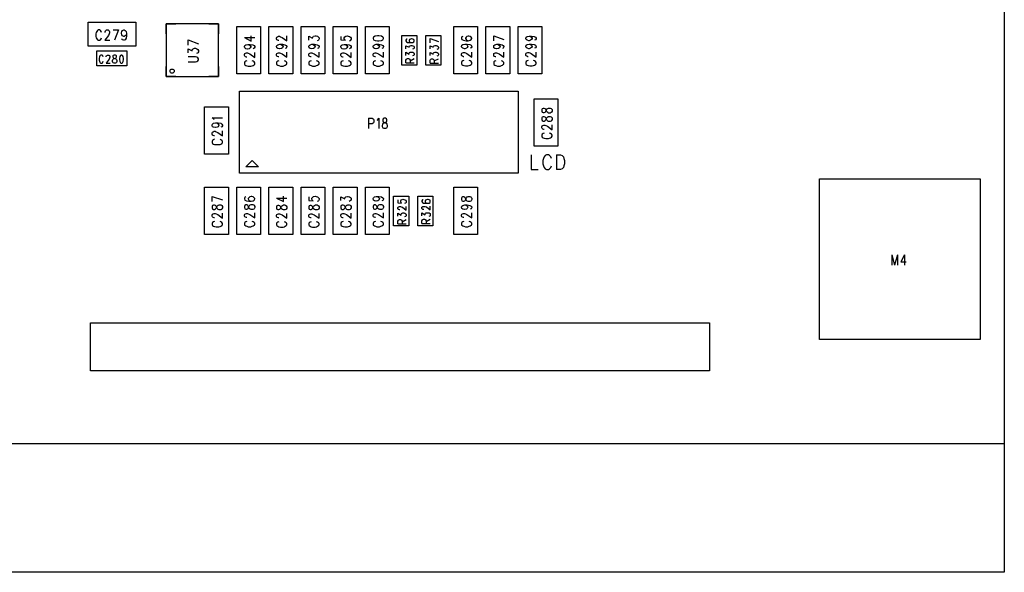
# Model space of a CAD drawing. Extents: x 11.9 to 28.1, y 10.8 to 21.2.
# Tile 19 of 23: x 21.9 to 24.9, y 14.3 to 16. Entities that reach past the tile are written whole.
import ezdxf

# ---------------------------------------------------------------- set-up
doc = ezdxf.new("R2010")
doc.units = 0
doc.header["$MEASUREMENT"] = 0
doc.layers.add('LAYNR1', color=2, linetype='Continuous')

msp = doc.modelspace()

# ---------------------------------------------------------------- linework, layer by layer
at = {"layer": 'LAYNR1', "color": 7}
for points in [[(24.922, 19.685), (24.922, 14.285)], [(22.073, 15.923), (22.073, 15.997)], [(22.073, 15.997), (22.221, 15.997)], [(22.221, 15.997), (22.221, 15.923)], [(22.315, 15.961), (22.315, 15.992), (22.346, 15.992)], [(22.448, 15.992), (22.478, 15.992), (22.478, 15.961)], [(22.535, 15.836), (22.535, 15.984)], [(22.535, 15.984), (22.609, 15.984)], [(22.609, 15.984), (22.609, 15.836)], [(22.635, 15.836), (22.635, 15.984)], [(22.635, 15.984), (22.709, 15.984)], [(22.709, 15.984), (22.709, 15.836)], [(22.735, 15.836), (22.735, 15.984)], [(22.735, 15.984), (22.809, 15.984)], [(22.809, 15.984), (22.809, 15.836)], [(22.835, 15.836), (22.835, 15.984)], [(22.835, 15.984), (22.909, 15.984)], [(22.909, 15.984), (22.909, 15.836)], [(22.935, 15.836), (22.935, 15.984)], [(22.935, 15.984), (23.009, 15.984)], [(23.009, 15.984), (23.009, 15.836)], [(23.21, 15.836), (23.21, 15.984)], [(23.21, 15.984), (23.284, 15.984)], [(23.284, 15.984), (23.284, 15.836)], [(23.31, 15.836), (23.31, 15.984)], [(23.31, 15.984), (23.384, 15.984)], [(23.384, 15.984), (23.384, 15.836)], [(23.41, 15.836), (23.41, 15.984)], [(23.41, 15.984), (23.484, 15.984)], [(23.484, 15.984), (23.484, 15.836)], [(22.114, 15.965), (22.113, 15.968), (22.111, 15.971), (22.109, 15.973), (22.104, 15.973), (22.102, 15.971), (22.1, 15.968), (22.098, 15.965), (22.097, 15.961), (22.097, 15.953), (22.098, 15.948), (22.1, 15.945), (22.102, 15.942), (22.104, 15.941), (22.109, 15.941), (22.111, 15.942), (22.113, 15.945), (22.114, 15.948)], [(22.126, 15.965), (22.126, 15.967), (22.127, 15.97), (22.128, 15.971), (22.13, 15.973), (22.135, 15.973), (22.137, 15.971), (22.138, 15.97), (22.139, 15.967), (22.139, 15.964), (22.138, 15.961), (22.136, 15.956), (22.125, 15.941), (22.14, 15.941)], [(22.151, 15.973), (22.167, 15.973)], [(22.167, 15.973), (22.155, 15.941)], [(22.192, 15.962), (22.191, 15.958), (22.188, 15.955), (22.185, 15.953), (22.184, 15.953), (22.18, 15.955), (22.178, 15.958), (22.177, 15.962), (22.177, 15.964), (22.178, 15.968), (22.18, 15.971), (22.184, 15.973), (22.185, 15.973), (22.188, 15.971), (22.191, 15.968), (22.192, 15.962), (22.192, 15.955), (22.191, 15.947), (22.188, 15.942), (22.185, 15.941), (22.183, 15.941), (22.179, 15.942), (22.178, 15.945)], [(22.559, 15.95), (22.58, 15.938), (22.58, 15.955)], [(22.662, 15.941), (22.66, 15.942), (22.659, 15.945), (22.659, 15.949), (22.66, 15.951), (22.662, 15.952), (22.665, 15.954)], [(22.665, 15.954), (22.668, 15.954)], [(22.668, 15.954), (22.671, 15.952), (22.676, 15.95), (22.691, 15.939), (22.691, 15.955)], [(22.759, 15.941), (22.759, 15.954)], [(22.759, 15.954), (22.771, 15.947), (22.771, 15.95), (22.773, 15.952), (22.774, 15.954)], [(22.774, 15.954), (22.779, 15.955), (22.782, 15.955), (22.786, 15.954)], [(22.786, 15.954), (22.789, 15.951), (22.791, 15.948), (22.791, 15.945), (22.789, 15.941)], [(22.859, 15.953), (22.859, 15.942), (22.873, 15.941), (22.871, 15.942), (22.869, 15.945), (22.869, 15.949), (22.871, 15.952), (22.874, 15.954), (22.879, 15.955), (22.882, 15.954), (22.886, 15.953), (22.889, 15.951), (22.891, 15.947)], [(22.959, 15.946), (22.96, 15.942), (22.965, 15.94), (22.973, 15.939), (22.977, 15.939), (22.985, 15.94), (22.989, 15.942), (22.991, 15.946), (22.991, 15.948), (22.989, 15.951), (22.985, 15.954)], [(22.965, 15.954), (22.96, 15.951), (22.959, 15.948), (22.959, 15.946)], [(22.985, 15.954), (22.977, 15.955), (22.973, 15.955), (22.965, 15.954)], [(23.238, 15.953), (23.235, 15.952), (23.234, 15.949), (23.234, 15.946), (23.235, 15.943), (23.24, 15.941), (23.248, 15.939), (23.255, 15.939), (23.261, 15.941), (23.264, 15.943), (23.266, 15.946), (23.266, 15.947), (23.264, 15.951), (23.261, 15.953), (23.257, 15.954), (23.255, 15.954), (23.251, 15.953), (23.248, 15.951), (23.246, 15.947), (23.246, 15.946), (23.248, 15.943), (23.251, 15.941), (23.255, 15.939)], [(23.334, 15.955), (23.366, 15.943)], [(23.334, 15.939), (23.334, 15.955)], [(23.444, 15.954), (23.449, 15.953), (23.452, 15.951), (23.454, 15.947), (23.454, 15.946), (23.452, 15.943), (23.449, 15.941), (23.444, 15.939), (23.443, 15.939), (23.438, 15.941), (23.435, 15.943), (23.434, 15.946), (23.434, 15.947), (23.435, 15.951), (23.438, 15.953), (23.444, 15.954), (23.452, 15.954), (23.46, 15.953), (23.464, 15.951), (23.466, 15.947), (23.466, 15.945), (23.464, 15.942), (23.461, 15.941)], [(22.221, 15.923), (22.073, 15.923)], [(22.384, 15.942), (22.416, 15.93)], [(22.384, 15.926), (22.384, 15.942)], [(22.559, 15.95), (22.591, 15.95)], [(22.569, 15.928), (22.574, 15.927), (22.577, 15.925), (22.579, 15.921), (22.579, 15.92), (22.577, 15.917), (22.574, 15.914), (22.569, 15.913), (22.568, 15.913), (22.563, 15.914), (22.56, 15.917), (22.559, 15.92), (22.559, 15.921), (22.56, 15.925), (22.563, 15.927), (22.569, 15.928), (22.577, 15.928), (22.585, 15.927), (22.589, 15.925), (22.591, 15.921), (22.591, 15.919), (22.589, 15.916), (22.586, 15.914)], [(22.666, 15.94), (22.665, 15.94), (22.662, 15.941)], [(22.669, 15.929), (22.677, 15.929)], [(22.677, 15.929), (22.685, 15.927), (22.689, 15.925), (22.691, 15.922), (22.691, 15.92), (22.689, 15.916)], [(22.769, 15.929), (22.777, 15.929)], [(22.777, 15.929), (22.785, 15.927), (22.789, 15.925), (22.791, 15.922), (22.791, 15.92), (22.789, 15.916)], [(22.789, 15.941), (22.788, 15.94), (22.785, 15.939)], [(22.869, 15.928), (22.874, 15.927), (22.877, 15.925), (22.879, 15.921), (22.879, 15.92), (22.877, 15.917), (22.874, 15.914), (22.869, 15.913), (22.868, 15.913), (22.863, 15.914), (22.86, 15.917), (22.859, 15.92), (22.859, 15.921), (22.86, 15.925), (22.863, 15.927), (22.869, 15.928), (22.877, 15.928), (22.885, 15.927), (22.889, 15.925), (22.891, 15.921), (22.891, 15.919), (22.889, 15.916), (22.886, 15.914)], [(22.891, 15.947), (22.891, 15.944), (22.889, 15.941), (22.888, 15.939), (22.885, 15.938)], [(22.969, 15.929), (22.977, 15.929)], [(22.977, 15.929), (22.985, 15.927), (22.989, 15.925), (22.991, 15.922), (22.991, 15.92), (22.989, 15.916)], [(23.065, 15.944), (23.063, 15.944), (23.061, 15.941), (23.061, 15.939), (23.063, 15.936), (23.066, 15.934), (23.072, 15.934), (23.078, 15.934), (23.083, 15.934), (23.086, 15.936), (23.087, 15.939), (23.087, 15.94), (23.086, 15.943), (23.083, 15.944), (23.08, 15.945), (23.078, 15.945), (23.075, 15.944), (23.072, 15.943), (23.071, 15.94), (23.071, 15.939), (23.072, 15.936), (23.075, 15.934), (23.078, 15.934)], [(23.061, 15.914), (23.061, 15.924), (23.071, 15.919), (23.071, 15.922), (23.072, 15.924), (23.074, 15.924), (23.077, 15.925), (23.08, 15.925), (23.083, 15.924), (23.086, 15.923), (23.087, 15.92), (23.087, 15.917), (23.086, 15.914), (23.085, 15.914), (23.082, 15.913)], [(23.136, 15.946), (23.162, 15.937)], [(23.136, 15.933), (23.136, 15.946)], [(23.136, 15.914), (23.136, 15.924), (23.146, 15.919), (23.146, 15.921), (23.147, 15.923), (23.149, 15.924), (23.152, 15.925)], [(23.152, 15.925), (23.155, 15.925)], [(23.155, 15.925), (23.158, 15.924), (23.161, 15.922), (23.162, 15.919), (23.162, 15.917), (23.161, 15.914), (23.16, 15.913), (23.157, 15.912)], [(23.244, 15.929), (23.249, 15.928), (23.252, 15.926), (23.254, 15.922), (23.254, 15.921), (23.252, 15.918), (23.249, 15.916), (23.244, 15.914), (23.243, 15.914), (23.238, 15.916), (23.235, 15.918), (23.234, 15.921), (23.234, 15.922), (23.235, 15.926), (23.238, 15.928), (23.244, 15.929), (23.252, 15.929), (23.26, 15.928), (23.264, 15.926), (23.266, 15.922), (23.266, 15.92), (23.264, 15.917), (23.261, 15.916)], [(23.344, 15.929), (23.352, 15.929)], [(23.352, 15.929), (23.36, 15.927), (23.364, 15.925), (23.366, 15.922), (23.366, 15.92), (23.364, 15.916)], [(23.444, 15.929), (23.449, 15.928), (23.452, 15.926), (23.454, 15.922), (23.454, 15.921), (23.452, 15.918), (23.449, 15.916), (23.444, 15.914), (23.443, 15.914), (23.438, 15.916), (23.435, 15.918), (23.434, 15.921), (23.434, 15.922), (23.435, 15.926), (23.438, 15.928), (23.444, 15.929), (23.452, 15.929), (23.46, 15.928), (23.464, 15.926), (23.466, 15.922), (23.466, 15.92), (23.464, 15.917), (23.461, 15.916)], [(22.12, 15.889), (22.119, 15.892), (22.118, 15.894), (22.116, 15.895), (22.112, 15.895), (22.11, 15.894), (22.109, 15.892), (22.108, 15.889), (22.107, 15.885), (22.107, 15.879), (22.108, 15.876), (22.109, 15.873), (22.11, 15.871), (22.112, 15.87), (22.116, 15.87), (22.118, 15.871), (22.119, 15.873), (22.12, 15.876)], [(22.129, 15.889), (22.129, 15.89), (22.13, 15.893), (22.131, 15.894), (22.133, 15.895), (22.137, 15.895), (22.139, 15.894), (22.139, 15.893), (22.14, 15.89), (22.14, 15.888), (22.139, 15.885), (22.138, 15.882), (22.129, 15.87), (22.141, 15.87)], [(22.384, 15.902), (22.384, 15.914), (22.396, 15.908), (22.396, 15.911), (22.398, 15.913), (22.399, 15.914), (22.404, 15.916), (22.407, 15.916), (22.411, 15.914), (22.414, 15.912), (22.416, 15.909), (22.416, 15.905), (22.414, 15.902), (22.413, 15.901), (22.41, 15.9)], [(22.559, 15.897), (22.56, 15.9), (22.562, 15.901), (22.565, 15.902), (22.568, 15.902), (22.571, 15.901), (22.576, 15.899), (22.591, 15.887), (22.591, 15.903)], [(22.566, 15.888), (22.565, 15.888), (22.562, 15.889), (22.56, 15.891), (22.559, 15.893), (22.559, 15.897)], [(22.66, 15.891), (22.659, 15.893), (22.659, 15.898), (22.66, 15.9), (22.662, 15.901), (22.665, 15.902), (22.668, 15.902), (22.671, 15.901), (22.676, 15.899), (22.691, 15.888), (22.691, 15.904)], [(22.689, 15.916), (22.686, 15.915)], [(22.76, 15.891), (22.759, 15.893), (22.759, 15.898), (22.76, 15.9), (22.762, 15.901), (22.765, 15.902), (22.768, 15.902), (22.771, 15.901), (22.776, 15.899), (22.791, 15.888), (22.791, 15.904)], [(22.789, 15.916), (22.786, 15.915)], [(22.859, 15.897), (22.86, 15.9), (22.862, 15.901), (22.865, 15.902), (22.868, 15.902), (22.871, 15.901), (22.876, 15.899), (22.891, 15.887), (22.891, 15.903)], [(22.866, 15.888), (22.865, 15.888), (22.862, 15.889), (22.86, 15.891), (22.859, 15.893), (22.859, 15.897)], [(22.96, 15.891), (22.959, 15.893), (22.959, 15.898), (22.96, 15.9), (22.962, 15.901), (22.965, 15.902), (22.968, 15.902), (22.971, 15.901), (22.976, 15.899), (22.991, 15.888), (22.991, 15.904)], [(22.989, 15.916), (22.986, 15.915)], [(23.061, 15.894), (23.061, 15.904), (23.071, 15.898), (23.071, 15.901), (23.072, 15.903), (23.074, 15.904), (23.077, 15.904), (23.08, 15.904), (23.083, 15.904), (23.086, 15.902), (23.087, 15.899), (23.087, 15.896), (23.086, 15.894), (23.085, 15.893), (23.082, 15.892)], [(23.136, 15.893), (23.136, 15.903), (23.146, 15.898), (23.146, 15.9), (23.147, 15.902), (23.149, 15.903), (23.152, 15.904), (23.155, 15.904), (23.158, 15.903), (23.161, 15.901), (23.162, 15.899), (23.162, 15.896), (23.161, 15.893), (23.16, 15.892), (23.157, 15.891)], [(23.241, 15.889), (23.24, 15.889), (23.237, 15.891), (23.235, 15.892), (23.234, 15.894), (23.234, 15.899), (23.235, 15.901), (23.237, 15.902), (23.24, 15.903), (23.243, 15.903), (23.246, 15.902), (23.251, 15.9), (23.266, 15.888), (23.266, 15.904)], [(23.335, 15.891), (23.334, 15.893), (23.334, 15.898), (23.335, 15.9), (23.337, 15.901), (23.34, 15.902), (23.343, 15.902), (23.346, 15.901), (23.351, 15.899), (23.366, 15.888), (23.366, 15.904)], [(23.364, 15.916), (23.361, 15.915)], [(23.441, 15.889), (23.44, 15.889), (23.437, 15.891), (23.435, 15.892), (23.434, 15.894), (23.434, 15.899), (23.435, 15.901), (23.437, 15.902), (23.44, 15.903), (23.443, 15.903), (23.446, 15.902), (23.451, 15.9), (23.466, 15.888), (23.466, 15.904)], [(22.384, 15.874), (22.407, 15.874), (22.411, 15.875), (22.414, 15.877), (22.416, 15.88), (22.416, 15.883), (22.414, 15.886), (22.411, 15.888), (22.407, 15.889), (22.384, 15.889)], [(22.566, 15.877), (22.563, 15.876), (22.56, 15.874), (22.559, 15.871), (22.559, 15.867), (22.56, 15.864), (22.563, 15.862), (22.566, 15.861), (22.571, 15.86)], [(22.579, 15.86), (22.583, 15.861), (22.586, 15.862), (22.589, 15.864), (22.591, 15.867), (22.591, 15.871), (22.589, 15.874), (22.586, 15.876), (22.583, 15.877)], [(22.666, 15.877), (22.663, 15.876), (22.66, 15.874), (22.659, 15.872), (22.659, 15.867), (22.66, 15.865), (22.663, 15.863), (22.666, 15.862), (22.671, 15.86), (22.679, 15.86), (22.683, 15.862), (22.686, 15.863), (22.689, 15.865), (22.691, 15.867), (22.691, 15.872), (22.689, 15.874), (22.686, 15.876), (22.683, 15.877)], [(22.666, 15.889), (22.665, 15.889), (22.662, 15.89), (22.66, 15.891)], [(22.766, 15.877), (22.763, 15.876), (22.76, 15.874), (22.759, 15.872), (22.759, 15.867), (22.76, 15.865), (22.763, 15.863), (22.766, 15.862), (22.771, 15.86), (22.779, 15.86), (22.783, 15.862), (22.786, 15.863), (22.789, 15.865), (22.791, 15.867), (22.791, 15.872), (22.789, 15.874), (22.786, 15.876), (22.783, 15.877)], [(22.766, 15.889), (22.765, 15.889), (22.762, 15.89), (22.76, 15.891)], [(22.866, 15.877), (22.863, 15.876), (22.86, 15.874), (22.859, 15.871), (22.859, 15.867), (22.86, 15.864), (22.863, 15.862), (22.866, 15.861), (22.871, 15.86)], [(22.879, 15.86), (22.883, 15.861), (22.886, 15.862), (22.889, 15.864), (22.891, 15.867), (22.891, 15.871), (22.889, 15.874), (22.886, 15.876), (22.883, 15.877)], [(22.966, 15.877), (22.963, 15.876), (22.96, 15.874), (22.959, 15.872), (22.959, 15.867), (22.96, 15.865), (22.963, 15.863), (22.966, 15.862), (22.971, 15.86), (22.979, 15.86), (22.983, 15.862), (22.986, 15.863), (22.989, 15.865), (22.991, 15.867), (22.991, 15.872), (22.989, 15.874), (22.986, 15.876), (22.983, 15.877)], [(22.966, 15.889), (22.965, 15.889), (22.962, 15.89), (22.96, 15.891)], [(23.061, 15.871), (23.061, 15.879), (23.063, 15.882), (23.064, 15.883), (23.066, 15.884), (23.069, 15.884), (23.071, 15.883), (23.072, 15.882), (23.074, 15.879), (23.074, 15.871)], [(23.061, 15.871), (23.087, 15.871)], [(23.074, 15.877), (23.087, 15.884)], [(23.136, 15.87), (23.136, 15.879), (23.138, 15.881), (23.139, 15.882), (23.141, 15.883), (23.144, 15.883), (23.146, 15.882), (23.147, 15.881), (23.149, 15.879), (23.149, 15.87)], [(23.136, 15.87), (23.162, 15.87)], [(23.149, 15.877), (23.162, 15.883)], [(23.241, 15.878), (23.238, 15.877), (23.235, 15.875), (23.234, 15.872), (23.234, 15.868), (23.235, 15.866), (23.238, 15.863), (23.241, 15.862), (23.246, 15.861), (23.254, 15.861), (23.258, 15.862), (23.261, 15.863), (23.264, 15.866), (23.266, 15.868), (23.266, 15.872), (23.264, 15.875), (23.261, 15.877), (23.258, 15.878)], [(23.341, 15.877), (23.338, 15.876), (23.335, 15.874), (23.334, 15.872), (23.334, 15.867), (23.335, 15.865), (23.338, 15.863), (23.341, 15.862), (23.346, 15.86), (23.354, 15.86), (23.358, 15.862), (23.361, 15.863), (23.364, 15.865), (23.366, 15.867), (23.366, 15.872), (23.364, 15.874), (23.361, 15.876), (23.358, 15.877)], [(23.341, 15.889), (23.34, 15.889), (23.337, 15.89), (23.335, 15.891)], [(23.441, 15.878), (23.438, 15.877), (23.435, 15.875), (23.434, 15.872), (23.434, 15.868), (23.435, 15.866), (23.438, 15.863), (23.441, 15.862), (23.446, 15.861), (23.454, 15.861), (23.458, 15.862), (23.461, 15.863), (23.464, 15.866), (23.466, 15.868), (23.466, 15.872), (23.464, 15.875), (23.461, 15.877), (23.458, 15.878)], [(22.346, 15.828), (22.315, 15.828), (22.315, 15.859)], [(22.478, 15.859), (22.478, 15.828), (22.448, 15.828)], [(22.609, 15.836), (22.535, 15.836)], [(22.571, 15.86), (22.579, 15.86)], [(22.709, 15.836), (22.635, 15.836)], [(22.809, 15.836), (22.735, 15.836)], [(22.909, 15.836), (22.835, 15.836)], [(22.871, 15.86), (22.879, 15.86)], [(23.009, 15.836), (22.935, 15.836)], [(23.284, 15.836), (23.21, 15.836)], [(23.384, 15.836), (23.31, 15.836)], [(23.484, 15.836), (23.41, 15.836)], [(23.46, 15.611), (23.46, 15.759)], [(23.46, 15.759), (23.534, 15.759)], [(23.534, 15.759), (23.534, 15.611)], [(22.435, 15.586), (22.435, 15.734)], [(22.435, 15.734), (22.509, 15.734)], [(22.509, 15.734), (22.509, 15.586)], [(22.465, 15.694), (22.463, 15.696), (22.459, 15.7), (22.491, 15.7)], [(22.469, 15.684), (22.474, 15.683), (22.477, 15.68), (22.479, 15.677), (22.479, 15.676), (22.477, 15.672), (22.474, 15.67), (22.469, 15.669), (22.468, 15.669), (22.463, 15.67), (22.46, 15.672), (22.459, 15.676), (22.459, 15.677), (22.46, 15.68), (22.463, 15.683), (22.469, 15.684), (22.477, 15.684), (22.485, 15.683), (22.489, 15.68), (22.491, 15.677), (22.491, 15.675), (22.489, 15.671), (22.486, 15.67)], [(22.945, 15.698), (22.945, 15.666)], [(22.945, 15.698), (22.956, 15.698), (22.959, 15.696), (22.96, 15.695), (22.961, 15.692), (22.961, 15.687), (22.96, 15.684), (22.959, 15.683), (22.956, 15.681), (22.945, 15.681)], [(22.972, 15.692), (22.974, 15.693), (22.977, 15.698), (22.977, 15.666)], [(23.498, 15.697), (23.499, 15.701), (23.502, 15.703), (23.505, 15.704), (23.51, 15.704), (23.513, 15.703), (23.514, 15.702), (23.516, 15.699), (23.516, 15.694), (23.514, 15.691), (23.513, 15.689), (23.51, 15.688), (23.505, 15.688), (23.502, 15.689), (23.499, 15.692), (23.498, 15.695), (23.496, 15.7), (23.494, 15.702), (23.491, 15.703), (23.488, 15.703), (23.485, 15.702), (23.484, 15.699), (23.484, 15.694)], [(23.484, 15.694), (23.485, 15.691), (23.488, 15.689), (23.491, 15.689), (23.494, 15.691), (23.496, 15.693), (23.498, 15.697)], [(23.484, 15.672), (23.485, 15.675), (23.487, 15.676), (23.49, 15.677), (23.493, 15.677), (23.496, 15.676), (23.501, 15.674), (23.516, 15.662), (23.516, 15.678)], [(22.466, 15.644), (22.465, 15.644), (22.462, 15.645), (22.46, 15.646), (22.459, 15.649), (22.459, 15.653), (22.46, 15.655), (22.462, 15.656), (22.465, 15.658), (22.468, 15.658), (22.471, 15.656), (22.476, 15.654), (22.491, 15.643), (22.491, 15.659)], [(23.491, 15.663), (23.49, 15.663), (23.487, 15.664), (23.485, 15.666), (23.484, 15.668), (23.484, 15.672)], [(23.491, 15.652), (23.488, 15.651), (23.485, 15.649), (23.484, 15.646), (23.484, 15.642), (23.485, 15.639), (23.488, 15.637), (23.491, 15.636), (23.496, 15.635)], [(23.504, 15.635), (23.508, 15.636), (23.511, 15.637), (23.514, 15.639), (23.516, 15.642), (23.516, 15.646), (23.514, 15.649), (23.511, 15.651), (23.508, 15.652)], [(22.466, 15.633), (22.463, 15.631), (22.46, 15.629), (22.459, 15.627), (22.459, 15.622), (22.46, 15.62), (22.463, 15.618), (22.466, 15.617), (22.471, 15.616), (22.479, 15.616), (22.483, 15.617), (22.486, 15.618), (22.489, 15.62), (22.491, 15.622), (22.491, 15.627), (22.489, 15.629), (22.486, 15.631), (22.483, 15.633)], [(23.496, 15.635), (23.504, 15.635)], [(22.509, 15.586), (22.435, 15.586)], [(23.534, 15.611), (23.46, 15.611)], [(23.451, 15.584), (23.451, 15.539)], [(23.489, 15.573), (23.487, 15.567), (23.487, 15.556)], [(23.487, 15.556), (23.489, 15.55), (23.491, 15.545), (23.494, 15.541), (23.498, 15.539)], [(23.514, 15.573), (23.512, 15.578), (23.508, 15.582), (23.505, 15.584), (23.498, 15.584), (23.494, 15.582), (23.491, 15.578), (23.489, 15.573)], [(23.529, 15.584), (23.529, 15.539)], [(23.529, 15.584), (23.542, 15.584), (23.547, 15.582), (23.551, 15.578), (23.552, 15.573)], [(23.554, 15.556), (23.552, 15.55), (23.551, 15.545), (23.547, 15.541), (23.542, 15.539)], [(23.552, 15.573), (23.554, 15.567), (23.554, 15.556)], [(23.451, 15.539), (23.472, 15.539)], [(23.498, 15.539), (23.505, 15.539)], [(23.505, 15.539), (23.508, 15.541), (23.512, 15.545), (23.514, 15.55)], [(23.542, 15.539), (23.529, 15.539)], [(24.347, 15.01), (24.347, 15.51)], [(24.347, 15.51), (24.847, 15.51)], [(24.847, 15.51), (24.847, 15.01)], [(22.435, 15.336), (22.435, 15.484)], [(22.435, 15.484), (22.509, 15.484)], [(22.509, 15.484), (22.509, 15.336)], [(22.535, 15.336), (22.535, 15.484)], [(22.535, 15.484), (22.609, 15.484)], [(22.609, 15.484), (22.609, 15.336)], [(22.635, 15.336), (22.635, 15.484)], [(22.635, 15.484), (22.709, 15.484)], [(22.709, 15.484), (22.709, 15.336)], [(22.735, 15.336), (22.735, 15.484)], [(22.735, 15.484), (22.809, 15.484)], [(22.809, 15.484), (22.809, 15.336)], [(22.835, 15.336), (22.835, 15.484)], [(22.835, 15.484), (22.909, 15.484)], [(22.909, 15.484), (22.909, 15.336)], [(22.935, 15.336), (22.935, 15.484)], [(22.935, 15.484), (23.009, 15.484)], [(23.009, 15.484), (23.009, 15.336)], [(23.21, 15.336), (23.21, 15.484)], [(23.21, 15.484), (23.284, 15.484)], [(23.284, 15.484), (23.284, 15.336)], [(22.459, 15.455), (22.491, 15.444)], [(22.459, 15.439), (22.459, 15.455)], [(22.563, 15.454), (22.56, 15.452), (22.559, 15.449), (22.559, 15.447), (22.56, 15.443), (22.565, 15.441)], [(22.565, 15.441), (22.573, 15.44), (22.58, 15.44), (22.586, 15.441)], [(22.576, 15.454), (22.573, 15.451), (22.571, 15.448), (22.571, 15.447), (22.573, 15.443), (22.576, 15.441)], [(22.586, 15.454), (22.582, 15.455), (22.58, 15.455), (22.576, 15.454)], [(22.576, 15.441), (22.58, 15.44)], [(22.586, 15.441), (22.589, 15.443), (22.591, 15.447), (22.591, 15.448), (22.589, 15.451), (22.586, 15.454)], [(22.659, 15.45), (22.68, 15.439), (22.68, 15.456)], [(22.659, 15.45), (22.691, 15.45)], [(22.759, 15.454), (22.759, 15.442), (22.773, 15.441), (22.771, 15.442), (22.769, 15.446), (22.769, 15.449), (22.771, 15.452), (22.774, 15.455), (22.779, 15.456), (22.782, 15.455), (22.786, 15.454), (22.789, 15.451), (22.791, 15.448), (22.791, 15.445), (22.789, 15.441), (22.788, 15.44), (22.785, 15.439)], [(22.859, 15.442), (22.859, 15.454), (22.871, 15.447)], [(22.871, 15.447), (22.871, 15.451), (22.873, 15.453), (22.874, 15.454), (22.879, 15.455), (22.882, 15.455), (22.886, 15.454), (22.889, 15.452), (22.891, 15.449), (22.891, 15.445), (22.889, 15.442), (22.888, 15.441), (22.885, 15.439)], [(22.963, 15.441), (22.96, 15.443), (22.959, 15.447), (22.959, 15.448), (22.96, 15.451), (22.963, 15.454)], [(22.963, 15.454), (22.969, 15.455), (22.977, 15.455), (22.985, 15.454)], [(22.974, 15.441), (22.969, 15.44), (22.968, 15.44), (22.963, 15.441)], [(22.969, 15.455), (22.974, 15.454)], [(22.974, 15.454), (22.977, 15.451), (22.979, 15.448), (22.979, 15.447), (22.977, 15.443), (22.974, 15.441)], [(22.985, 15.454), (22.989, 15.451), (22.991, 15.448), (22.991, 15.446), (22.989, 15.442), (22.986, 15.441)], [(23.036, 15.444), (23.036, 15.435), (23.047, 15.434), (23.046, 15.435), (23.045, 15.438), (23.045, 15.441), (23.046, 15.444), (23.049, 15.445), (23.052, 15.446), (23.055, 15.445), (23.058, 15.444), (23.061, 15.443), (23.062, 15.44)], [(23.062, 15.44), (23.062, 15.437), (23.061, 15.434), (23.06, 15.434), (23.057, 15.433)], [(23.115, 15.444), (23.113, 15.444), (23.111, 15.441), (23.111, 15.439), (23.113, 15.436), (23.116, 15.434), (23.122, 15.434), (23.128, 15.434), (23.133, 15.434), (23.136, 15.436), (23.137, 15.439), (23.137, 15.44), (23.136, 15.443), (23.133, 15.444), (23.13, 15.445), (23.128, 15.445), (23.125, 15.444), (23.122, 15.443), (23.121, 15.44), (23.121, 15.439), (23.122, 15.436), (23.125, 15.434), (23.128, 15.434)], [(23.238, 15.454), (23.235, 15.452), (23.234, 15.449), (23.234, 15.445)], [(23.234, 15.445), (23.235, 15.441)], [(23.235, 15.441), (23.238, 15.44), (23.241, 15.44), (23.244, 15.441)], [(23.241, 15.454), (23.238, 15.454)], [(23.264, 15.441), (23.263, 15.44), (23.26, 15.439), (23.255, 15.439), (23.252, 15.44), (23.249, 15.442), (23.248, 15.446), (23.246, 15.45), (23.244, 15.452), (23.241, 15.454)], [(23.244, 15.441), (23.246, 15.443), (23.248, 15.448), (23.249, 15.451), (23.252, 15.454)], [(23.252, 15.454), (23.255, 15.455), (23.26, 15.455), (23.263, 15.454)], [(23.263, 15.454), (23.264, 15.452), (23.266, 15.449), (23.266, 15.445), (23.264, 15.441)], [(22.473, 15.422), (22.474, 15.426), (22.477, 15.428), (22.48, 15.429), (22.485, 15.429), (22.488, 15.428), (22.489, 15.427), (22.491, 15.424), (22.491, 15.419), (22.489, 15.416), (22.488, 15.414), (22.485, 15.413), (22.48, 15.413), (22.477, 15.414), (22.474, 15.417), (22.473, 15.42), (22.471, 15.425), (22.469, 15.427), (22.466, 15.428), (22.463, 15.428), (22.46, 15.427), (22.459, 15.424), (22.459, 15.419)], [(22.459, 15.419), (22.46, 15.416), (22.463, 15.414), (22.466, 15.414), (22.469, 15.416), (22.471, 15.418), (22.473, 15.422)], [(22.459, 15.397), (22.46, 15.4), (22.462, 15.401), (22.465, 15.402), (22.468, 15.402), (22.471, 15.401), (22.476, 15.399), (22.491, 15.387), (22.491, 15.403)], [(22.563, 15.429), (22.56, 15.427), (22.559, 15.424), (22.559, 15.42)], [(22.559, 15.42), (22.56, 15.416)], [(22.56, 15.391), (22.559, 15.393), (22.559, 15.398), (22.56, 15.4), (22.562, 15.401), (22.565, 15.402), (22.568, 15.402), (22.571, 15.401), (22.576, 15.399), (22.591, 15.388), (22.591, 15.404)], [(22.56, 15.416), (22.563, 15.415), (22.566, 15.415), (22.569, 15.416)], [(22.566, 15.429), (22.563, 15.429)], [(22.589, 15.416), (22.588, 15.415), (22.585, 15.414), (22.58, 15.414), (22.577, 15.415), (22.574, 15.417), (22.573, 15.421), (22.571, 15.425), (22.569, 15.427), (22.566, 15.429)], [(22.569, 15.416), (22.571, 15.418), (22.573, 15.423), (22.574, 15.426), (22.577, 15.429)], [(22.577, 15.429), (22.58, 15.43), (22.585, 15.43), (22.588, 15.429)], [(22.588, 15.429), (22.589, 15.427), (22.591, 15.424), (22.591, 15.42), (22.589, 15.416)], [(22.666, 15.388), (22.665, 15.388), (22.662, 15.389), (22.66, 15.39), (22.659, 15.392), (22.659, 15.397), (22.66, 15.399), (22.662, 15.4), (22.665, 15.401), (22.668, 15.401), (22.671, 15.4), (22.676, 15.398), (22.691, 15.387), (22.691, 15.402)], [(22.766, 15.388), (22.765, 15.388), (22.762, 15.389), (22.76, 15.39), (22.759, 15.392), (22.759, 15.397), (22.76, 15.399), (22.762, 15.4), (22.765, 15.401), (22.768, 15.401), (22.771, 15.4), (22.776, 15.398), (22.791, 15.387), (22.791, 15.402)], [(22.873, 15.422), (22.874, 15.426), (22.877, 15.428), (22.88, 15.429), (22.885, 15.429), (22.888, 15.428), (22.889, 15.427), (22.891, 15.424), (22.891, 15.419), (22.889, 15.416), (22.888, 15.414), (22.885, 15.413), (22.88, 15.413), (22.877, 15.414), (22.874, 15.417), (22.873, 15.42), (22.871, 15.425), (22.869, 15.427), (22.866, 15.428), (22.863, 15.428), (22.86, 15.427), (22.859, 15.424), (22.859, 15.419)], [(22.859, 15.419), (22.86, 15.416), (22.863, 15.414), (22.866, 15.414), (22.869, 15.416), (22.871, 15.418), (22.873, 15.422)], [(22.859, 15.397), (22.86, 15.4), (22.862, 15.401), (22.865, 15.402), (22.868, 15.402), (22.871, 15.401), (22.876, 15.399), (22.891, 15.387), (22.891, 15.403)], [(22.963, 15.429), (22.96, 15.427), (22.959, 15.424), (22.959, 15.42)], [(22.959, 15.42), (22.96, 15.416)], [(22.96, 15.391), (22.959, 15.393), (22.959, 15.398), (22.96, 15.4), (22.962, 15.401), (22.965, 15.402), (22.968, 15.402), (22.971, 15.401), (22.976, 15.399), (22.991, 15.388), (22.991, 15.404)], [(22.96, 15.416), (22.963, 15.415), (22.966, 15.415), (22.969, 15.416)], [(22.966, 15.429), (22.963, 15.429)], [(22.989, 15.416), (22.988, 15.415), (22.985, 15.414), (22.98, 15.414), (22.977, 15.415), (22.974, 15.417), (22.973, 15.421), (22.971, 15.425), (22.969, 15.427), (22.966, 15.429)], [(22.969, 15.416), (22.971, 15.418), (22.973, 15.423), (22.974, 15.426), (22.977, 15.429)], [(22.977, 15.429), (22.98, 15.43), (22.985, 15.43), (22.988, 15.429)], [(22.988, 15.429), (22.989, 15.427), (22.991, 15.424), (22.991, 15.42), (22.989, 15.416)], [(23.036, 15.42), (23.038, 15.422), (23.039, 15.423), (23.041, 15.424), (23.044, 15.424), (23.046, 15.423), (23.05, 15.421), (23.062, 15.412), (23.062, 15.424)], [(23.042, 15.413), (23.041, 15.413), (23.039, 15.414), (23.038, 15.414), (23.036, 15.416), (23.036, 15.42)], [(23.036, 15.393), (23.036, 15.403), (23.046, 15.397), (23.046, 15.4)], [(23.046, 15.4), (23.047, 15.402), (23.049, 15.403), (23.052, 15.404), (23.055, 15.404), (23.058, 15.403), (23.061, 15.401), (23.062, 15.398), (23.062, 15.395), (23.061, 15.393), (23.06, 15.392), (23.057, 15.391)], [(23.117, 15.414), (23.116, 15.414), (23.114, 15.414), (23.113, 15.415), (23.111, 15.417), (23.111, 15.421), (23.113, 15.423), (23.114, 15.424), (23.116, 15.424), (23.119, 15.424), (23.121, 15.424), (23.125, 15.422), (23.137, 15.413), (23.137, 15.425)], [(23.111, 15.394), (23.111, 15.404), (23.121, 15.398), (23.121, 15.401), (23.122, 15.403), (23.124, 15.404), (23.127, 15.404), (23.13, 15.404), (23.133, 15.404), (23.136, 15.402), (23.137, 15.399), (23.137, 15.396), (23.136, 15.394), (23.135, 15.393), (23.132, 15.392)], [(23.235, 15.391), (23.234, 15.393), (23.234, 15.398), (23.235, 15.4), (23.237, 15.401), (23.24, 15.402), (23.243, 15.402), (23.246, 15.401), (23.251, 15.399), (23.266, 15.388), (23.266, 15.404)], [(23.244, 15.429), (23.252, 15.429)], [(23.252, 15.429), (23.26, 15.427), (23.264, 15.425), (23.266, 15.422), (23.266, 15.42), (23.264, 15.416)], [(23.264, 15.416), (23.261, 15.415)], [(22.466, 15.388), (22.465, 15.388), (22.462, 15.389), (22.46, 15.391), (22.459, 15.393), (22.459, 15.397)], [(22.466, 15.377), (22.463, 15.376), (22.46, 15.374), (22.459, 15.371), (22.459, 15.367), (22.46, 15.364), (22.463, 15.362), (22.466, 15.361), (22.471, 15.36)], [(22.479, 15.36), (22.483, 15.361), (22.486, 15.362), (22.489, 15.364), (22.491, 15.367), (22.491, 15.371), (22.489, 15.374), (22.486, 15.376), (22.483, 15.377)], [(22.566, 15.377), (22.563, 15.376), (22.56, 15.374), (22.559, 15.372), (22.559, 15.367), (22.56, 15.365), (22.563, 15.363), (22.566, 15.362), (22.571, 15.36), (22.579, 15.36), (22.583, 15.362), (22.586, 15.363), (22.589, 15.365), (22.591, 15.367), (22.591, 15.372), (22.589, 15.374), (22.586, 15.376), (22.583, 15.377)], [(22.566, 15.389), (22.565, 15.389), (22.562, 15.39), (22.56, 15.391)], [(22.666, 15.376), (22.663, 15.375), (22.66, 15.373), (22.659, 15.371), (22.659, 15.366), (22.66, 15.364), (22.663, 15.362), (22.666, 15.36), (22.671, 15.359), (22.679, 15.359), (22.683, 15.36), (22.686, 15.362), (22.689, 15.364), (22.691, 15.366), (22.691, 15.371), (22.689, 15.373), (22.686, 15.375), (22.683, 15.376)], [(22.766, 15.376), (22.763, 15.375), (22.76, 15.373), (22.759, 15.371), (22.759, 15.366), (22.76, 15.364), (22.763, 15.362), (22.766, 15.36), (22.771, 15.359), (22.779, 15.359), (22.783, 15.36), (22.786, 15.362), (22.789, 15.364), (22.791, 15.366), (22.791, 15.371), (22.789, 15.373), (22.786, 15.375), (22.783, 15.376)], [(22.866, 15.388), (22.865, 15.388), (22.862, 15.389), (22.86, 15.391), (22.859, 15.393), (22.859, 15.397)], [(22.866, 15.377), (22.863, 15.376), (22.86, 15.374), (22.859, 15.371), (22.859, 15.367), (22.86, 15.364), (22.863, 15.362), (22.866, 15.361), (22.871, 15.36)], [(22.879, 15.36), (22.883, 15.361), (22.886, 15.362), (22.889, 15.364), (22.891, 15.367), (22.891, 15.371), (22.889, 15.374), (22.886, 15.376), (22.883, 15.377)], [(22.966, 15.377), (22.963, 15.376), (22.96, 15.374), (22.959, 15.372), (22.959, 15.367), (22.96, 15.365), (22.963, 15.363), (22.966, 15.362), (22.971, 15.36), (22.979, 15.36), (22.983, 15.362), (22.986, 15.363), (22.989, 15.365), (22.991, 15.367), (22.991, 15.372), (22.989, 15.374), (22.986, 15.376), (22.983, 15.377)], [(22.966, 15.389), (22.965, 15.389), (22.962, 15.39), (22.96, 15.391)], [(23.036, 15.37), (23.036, 15.378), (23.038, 15.381), (23.039, 15.382), (23.041, 15.383), (23.044, 15.383), (23.046, 15.382), (23.047, 15.381), (23.049, 15.378), (23.049, 15.37)], [(23.049, 15.376), (23.062, 15.383)], [(23.111, 15.371), (23.111, 15.379), (23.113, 15.382), (23.114, 15.383), (23.116, 15.384), (23.119, 15.384), (23.121, 15.383), (23.122, 15.382), (23.124, 15.379), (23.124, 15.371)], [(23.124, 15.377), (23.137, 15.384)], [(23.241, 15.377), (23.238, 15.376), (23.235, 15.374), (23.234, 15.372), (23.234, 15.367), (23.235, 15.365), (23.238, 15.363), (23.241, 15.362), (23.246, 15.36), (23.254, 15.36), (23.258, 15.362), (23.261, 15.363), (23.264, 15.365), (23.266, 15.367), (23.266, 15.372), (23.264, 15.374), (23.261, 15.376), (23.258, 15.377)], [(23.241, 15.389), (23.24, 15.389), (23.237, 15.39), (23.235, 15.391)], [(22.471, 15.36), (22.479, 15.36)], [(22.871, 15.36), (22.879, 15.36)], [(23.036, 15.37), (23.062, 15.37)], [(23.111, 15.371), (23.137, 15.371)], [(22.509, 15.336), (22.435, 15.336)], [(22.609, 15.336), (22.535, 15.336)], [(22.709, 15.336), (22.635, 15.336)], [(22.809, 15.336), (22.735, 15.336)], [(22.909, 15.336), (22.835, 15.336)], [(23.009, 15.336), (22.935, 15.336)], [(23.284, 15.336), (23.21, 15.336)], [(24.572, 15.273), (24.572, 15.241)], [(24.572, 15.273), (24.581, 15.241)], [(24.59, 15.273), (24.581, 15.241)], [(24.59, 15.273), (24.59, 15.241)], [(24.612, 15.273), (24.6, 15.251), (24.617, 15.251)], [(24.612, 15.273), (24.612, 15.241)], [(22.08, 14.912), (22.08, 15.062)], [(22.08, 15.062), (24.005, 15.062)], [(24.005, 15.062), (24.005, 14.912)], [(24.847, 15.01), (24.347, 15.01)], [(24.005, 14.912), (22.08, 14.912)], [(24.922, 14.685), (14.572, 14.685)], [(24.922, 14.285), (14.572, 14.285)]]:
    msp.add_lwpolyline(points, dxfattribs=at)
for points in [[(22.478, 15.828), (22.478, 15.992), (22.315, 15.992), (22.315, 15.828), (22.478, 15.828)], [(23.048, 15.863), (23.048, 15.956), (23.095, 15.956), (23.095, 15.863), (23.048, 15.863)], [(23.123, 15.863), (23.123, 15.956), (23.17, 15.956), (23.17, 15.863), (23.123, 15.863)], [(22.669, 15.929), (22.674, 15.927), (22.677, 15.925), (22.679, 15.922), (22.679, 15.921), (22.677, 15.917), (22.674, 15.915), (22.669, 15.914), (22.668, 15.914), (22.663, 15.915), (22.66, 15.917), (22.659, 15.921), (22.659, 15.922), (22.66, 15.925), (22.663, 15.927), (22.669, 15.929)], [(22.769, 15.929), (22.774, 15.927), (22.777, 15.925), (22.779, 15.922), (22.779, 15.921), (22.777, 15.917), (22.774, 15.915), (22.769, 15.914), (22.768, 15.914), (22.763, 15.915), (22.76, 15.917), (22.759, 15.921), (22.759, 15.922), (22.76, 15.925), (22.763, 15.927), (22.769, 15.929)], [(22.969, 15.929), (22.974, 15.927), (22.977, 15.925), (22.979, 15.922), (22.979, 15.921), (22.977, 15.917), (22.974, 15.915), (22.969, 15.914), (22.968, 15.914), (22.963, 15.915), (22.96, 15.917), (22.959, 15.921), (22.959, 15.922), (22.96, 15.925), (22.963, 15.927), (22.969, 15.929)], [(23.344, 15.929), (23.349, 15.927), (23.352, 15.925), (23.354, 15.922), (23.354, 15.921), (23.352, 15.917), (23.349, 15.915), (23.344, 15.914), (23.343, 15.914), (23.338, 15.915), (23.335, 15.917), (23.334, 15.921), (23.334, 15.922), (23.335, 15.925), (23.338, 15.927), (23.344, 15.929)], [(22.193, 15.861), (22.1, 15.861), (22.1, 15.908), (22.193, 15.908), (22.193, 15.861)], [(22.154, 15.895), (22.151, 15.894), (22.15, 15.892), (22.15, 15.889), (22.151, 15.887), (22.153, 15.885), (22.157, 15.884), (22.159, 15.883), (22.161, 15.881), (22.162, 15.878), (22.162, 15.875), (22.161, 15.872), (22.16, 15.871), (22.158, 15.87), (22.154, 15.87), (22.151, 15.871), (22.15, 15.872), (22.149, 15.875), (22.149, 15.878), (22.15, 15.881), (22.152, 15.883), (22.155, 15.884), (22.159, 15.885), (22.16, 15.887), (22.161, 15.889), (22.161, 15.892), (22.16, 15.894), (22.158, 15.895), (22.154, 15.895)], [(22.176, 15.895), (22.173, 15.894), (22.171, 15.89), (22.17, 15.884), (22.17, 15.881), (22.171, 15.875), (22.173, 15.871), (22.176, 15.87), (22.178, 15.87), (22.18, 15.871), (22.182, 15.875), (22.183, 15.881), (22.183, 15.884), (22.182, 15.89), (22.18, 15.894), (22.178, 15.895), (22.176, 15.895)], [(22.544, 15.783), (23.41, 15.783), (23.41, 15.527), (22.544, 15.527), (22.544, 15.783)], [(23.484, 15.72), (23.485, 15.717), (23.488, 15.716), (23.491, 15.716), (23.494, 15.717), (23.496, 15.719), (23.498, 15.724), (23.499, 15.727), (23.502, 15.729), (23.505, 15.73), (23.51, 15.73), (23.513, 15.729), (23.514, 15.728), (23.516, 15.725), (23.516, 15.72), (23.514, 15.717), (23.513, 15.716), (23.51, 15.714), (23.505, 15.714), (23.502, 15.716), (23.499, 15.718), (23.498, 15.721), (23.496, 15.726), (23.494, 15.728), (23.491, 15.729), (23.488, 15.729), (23.485, 15.728), (23.484, 15.725), (23.484, 15.72)], [(22.993, 15.698), (22.99, 15.696), (22.989, 15.693), (22.989, 15.69), (22.99, 15.687), (22.992, 15.686), (22.997, 15.684), (23, 15.683), (23.002, 15.68), (23.003, 15.676), (23.003, 15.672), (23.002, 15.669), (23.001, 15.667), (22.998, 15.666), (22.993, 15.666), (22.99, 15.667), (22.989, 15.669), (22.988, 15.672), (22.988, 15.676), (22.989, 15.68), (22.991, 15.683), (22.994, 15.684), (22.999, 15.686), (23.001, 15.687), (23.002, 15.69), (23.002, 15.693), (23.001, 15.696), (22.998, 15.698), (22.993, 15.698)], [(22.563, 15.547), (22.583, 15.567), (22.603, 15.547), (22.563, 15.547)], [(23.023, 15.363), (23.023, 15.456), (23.07, 15.456), (23.07, 15.363), (23.023, 15.363)], [(23.145, 15.456), (23.145, 15.363), (23.098, 15.363), (23.098, 15.456), (23.145, 15.456)], [(22.659, 15.418), (22.66, 15.415), (22.663, 15.414), (22.666, 15.414), (22.669, 15.415), (22.671, 15.417), (22.673, 15.422), (22.674, 15.425), (22.677, 15.427), (22.68, 15.429), (22.685, 15.429), (22.688, 15.427), (22.689, 15.426), (22.691, 15.423), (22.691, 15.418), (22.689, 15.415), (22.688, 15.414), (22.685, 15.413), (22.68, 15.413), (22.677, 15.414), (22.674, 15.416), (22.673, 15.42), (22.671, 15.424), (22.669, 15.426), (22.666, 15.427), (22.663, 15.427), (22.66, 15.426), (22.659, 15.423), (22.659, 15.418)], [(22.759, 15.418), (22.76, 15.415), (22.763, 15.414), (22.766, 15.414), (22.769, 15.415), (22.771, 15.417), (22.773, 15.422), (22.774, 15.425), (22.777, 15.427), (22.78, 15.429), (22.785, 15.429), (22.788, 15.427), (22.789, 15.426), (22.791, 15.423), (22.791, 15.418), (22.789, 15.415), (22.788, 15.414), (22.785, 15.413), (22.78, 15.413), (22.777, 15.414), (22.774, 15.416), (22.773, 15.42), (22.771, 15.424), (22.769, 15.426), (22.766, 15.427), (22.763, 15.427), (22.76, 15.426), (22.759, 15.423), (22.759, 15.418)], [(23.244, 15.429), (23.249, 15.427), (23.252, 15.425), (23.254, 15.422), (23.254, 15.421), (23.252, 15.417), (23.249, 15.415), (23.244, 15.414), (23.243, 15.414), (23.238, 15.415), (23.235, 15.417), (23.234, 15.421), (23.234, 15.422), (23.235, 15.425), (23.238, 15.427), (23.244, 15.429)]]:
    msp.add_lwpolyline(points, close=True, dxfattribs=at)
msp.add_circle((22.334, 15.845), 0.00649, dxfattribs=at)

doc.saveas('drawing.dxf')
